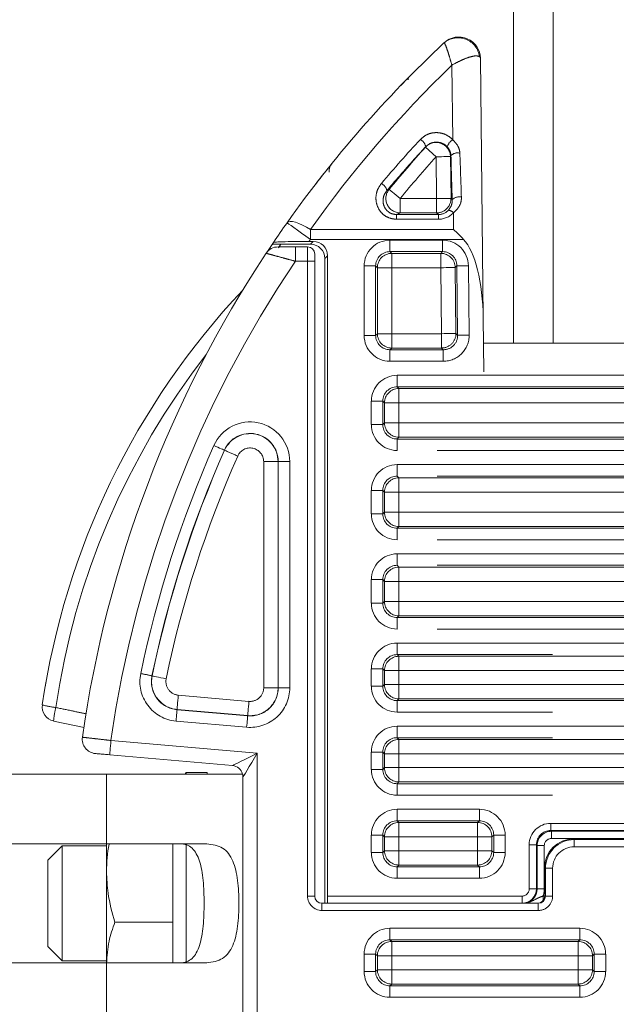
# Model space of a CAD drawing. Header units: millimetres. Extents: x 2 to 601, y 5 to 415.
# Tile 62 of 144: x 83.64 to 87.8, y 307.87 to 314.73. Entities that reach past the tile are written whole.
import ezdxf

# ---------------------------------------------------------------- set-up
doc = ezdxf.new("R2010")
doc.units = ezdxf.units.MM
doc.linetypes.add('PHANTOM', pattern=[12.7, 6.35, -1.27, 1.27, -1.27, 1.27, -1.27])

msp = doc.modelspace()

# ---------------------------------------------------------------- linework, layer by layer
at = {"color": 7, "linetype": 'Continuous', "lineweight": 15}
for p, q in [((87.083, 354.6598), (87.083, 312.4744)), ((86.8516, 314.4575), (86.8711, 312.6495)), ((85.3597, 313.0995), (85.401, 313.1613)), ((85.4626, 313.1631), (85.6681, 313.1631)), ((85.6584, 313.1823), (85.6873, 313.1823)), ((85.5633, 313.1444), (85.648, 313.1444)), ((85.698, 313.0944), (85.698, 313.0443)), ((85.698, 313.0443), (85.698, 308.6244)), ((85.768, 313.0631), (85.768, 308.5744)), ((85.7872, 308.6244), (85.7872, 313.0824)), ((86.8752, 312.2744), (86.8711, 312.6495)), ((86.873, 312.4744), (94.323, 312.4744)), ((83.8795, 309.8431), (84.0933, 309.7977)), ((85.125, 309.5332), (84.27, 309.608)), ((77.748, 309.4744), (84.248, 309.4744)), ((85.198, 309.4744), (84.248, 309.4744)), ((84.8021, 309.4844), (84.7963, 309.4744)), ((84.948, 309.4844), (84.8021, 309.4844)), ((84.8021, 309.4844), (84.8021, 309.4744)), ((84.948, 309.4844), (84.948, 309.4744)), ((85.198, 309.4744), (85.198, 307.6743)), ((79.2589, 308.9893), (84.248, 308.9893)), ((83.9399, 308.9744), (83.8399, 308.8744)), ((84.248, 308.9744), (83.9399, 308.9744)), ((83.9399, 308.9744), (83.9399, 308.1744)), ((84.248, 308.9893), (84.248, 308.795)), ((84.9461, 308.9893), (84.248, 308.9893)), ((84.71, 308.9893), (84.71, 308.442)), ((84.8021, 308.9854), (84.8021, 308.1628)), ((88.0965, 309.0227), (87.4996, 309.0227)), ((83.8399, 308.2744), (83.8399, 308.8744)), ((84.248, 308.795), (84.248, 308.1552)), ((87.2995, 308.823), (87.2994, 308.6243)), ((87.2996, 308.8229), (87.2995, 308.823)), ((85.748, 308.5744), (87.2546, 308.5744)), ((87.1415, 308.5744), (85.7855, 308.5744)), ((84.71, 308.442), (84.3061, 308.442)), ((84.71, 308.442), (84.71, 308.1594)), ((83.8399, 308.2744), (83.9399, 308.1744)), ((84.248, 308.1594), (79.2589, 308.1594)), ((83.9399, 308.1744), (84.248, 308.1744)), ((84.9461, 308.1594), (84.248, 308.1594))]:
    msp.add_line(p, q, dxfattribs=at)
at = {"color": 7, "linetype": 'PHANTOM', "lineweight": 0}
for p, q in [((87.358, 354.6625), (87.358, 312.4744)), ((86.6585, 313.8905), (86.6529, 314.4091)), ((86.4699, 313.8392), (86.471, 313.842)), ((86.4699, 313.8392), (86.5439, 313.7721)), ((86.547, 313.4811), (86.5439, 313.7721)), ((86.6463, 313.78), (86.6437, 313.7732)), ((86.6437, 313.7732), (86.6469, 313.4822)), ((86.2009, 313.5373), (86.2157, 313.5444)), ((86.2929, 313.4811), (86.2929, 313.3812)), ((86.2929, 313.4811), (86.547, 313.4811)), ((86.547, 313.4811), (86.547, 313.3812)), ((86.6469, 313.4822), (86.6554, 313.4738)), ((86.2683, 313.3696), (86.2683, 313.3367)), ((86.2683, 313.3696), (86.5588, 313.3696)), ((86.547, 313.3812), (86.2929, 313.3812)), ((86.5588, 313.3696), (86.547, 313.3812)), ((86.5588, 313.3696), (86.5588, 313.3367)), ((86.6652, 313.2652), (86.664, 313.3815)), ((86.5588, 313.3367), (86.2683, 313.3367)), ((85.6687, 313.1968), (85.6687, 313.2652)), ((85.6687, 313.2652), (86.6652, 313.2652)), ((85.4626, 313.1631), (85.4458, 313.1384)), ((85.6681, 313.1631), (85.6873, 313.1823)), ((86.7343, 313.1968), (85.6687, 313.1968)), ((86.2219, 313.1912), (86.2219, 313.1113)), ((86.2219, 313.1912), (86.5883, 313.1912)), ((86.5883, 313.1912), (86.5883, 313.1113)), ((85.5633, 313.1444), (85.5633, 313.0443)), ((85.648, 313.0443), (85.648, 313.1444)), ((86.5883, 313.1113), (86.2219, 313.1113)), ((86.2219, 313.1113), (86.2339, 313.0993)), ((86.2339, 313.0993), (86.5764, 313.0993)), ((86.2339, 312.9994), (86.2339, 313.0993)), ((86.5764, 313.0993), (86.5883, 313.1113)), ((86.5764, 312.9994), (86.5764, 313.0993)), ((85.648, 313.0443), (85.5633, 313.0443)), ((85.698, 313.0443), (85.648, 313.0443)), ((85.648, 308.6244), (85.648, 313.0443)), ((85.7872, 313.0824), (85.768, 313.0631)), ((86.122, 313.0114), (86.0421, 313.0114)), ((86.0421, 312.5282), (86.0421, 313.0114)), ((86.122, 313.0114), (86.122, 312.5282)), ((86.134, 312.9994), (86.122, 313.0114)), ((86.134, 312.5402), (86.134, 312.9994)), ((86.2339, 312.9994), (86.134, 312.9994)), ((86.5764, 312.9994), (86.2339, 312.9994)), ((86.2339, 312.9994), (86.2339, 312.5402)), ((86.5813, 312.5402), (86.5764, 312.9994)), ((86.6881, 313.0125), (86.6762, 313.0005)), ((86.6762, 313.0005), (86.6812, 312.5413)), ((86.6933, 312.5293), (86.6881, 313.0125)), ((86.768, 313.0134), (86.7732, 312.5301)), ((86.122, 312.5282), (86.134, 312.5402)), ((86.134, 312.5402), (86.2339, 312.5402)), ((86.2339, 312.4404), (86.2339, 312.5402)), ((86.2339, 312.5402), (86.5813, 312.5402)), ((86.5813, 312.4404), (86.5813, 312.5402)), ((86.6812, 312.5413), (86.6933, 312.5293)), ((86.122, 312.5282), (86.0421, 312.5282)), ((86.2339, 312.4404), (86.2219, 312.4283)), ((86.2219, 312.4283), (86.2219, 312.3484)), ((86.2219, 312.4283), (86.5935, 312.4283)), ((86.5813, 312.4404), (86.2339, 312.4404)), ((86.5935, 312.4283), (86.5813, 312.4404)), ((86.5935, 312.4283), (86.5935, 312.3484)), ((86.5935, 312.3484), (86.2219, 312.3484)), ((94.3209, 312.2744), (86.8752, 312.2744)), ((86.2719, 312.2503), (92.546, 312.2503)), ((86.2719, 312.1704), (86.2719, 312.2503)), ((92.546, 312.1704), (86.2719, 312.1704)), ((86.2719, 312.1704), (86.2839, 312.1584)), ((86.2839, 312.1584), (88.4238, 312.1584)), ((86.2839, 312.0585), (86.2839, 312.1584)), ((86.0921, 311.9067), (86.0921, 312.0705)), ((86.172, 312.0705), (86.0921, 312.0705)), ((86.172, 312.0705), (86.172, 311.9067)), ((86.184, 312.0585), (86.172, 312.0705)), ((86.184, 311.9187), (86.184, 312.0585)), ((86.184, 312.0585), (86.2839, 312.0585)), ((88.4238, 312.0585), (86.2839, 312.0585)), ((86.2839, 312.0585), (86.2839, 311.9187)), ((86.172, 311.9067), (86.0921, 311.9067)), ((86.172, 311.9067), (86.184, 311.9187)), ((86.184, 311.9187), (86.2839, 311.9187)), ((86.2839, 311.8188), (86.2839, 311.9187)), ((86.2839, 311.9187), (88.4238, 311.9187)), ((86.2839, 311.8188), (86.2719, 311.8068)), ((86.2719, 311.7269), (86.2719, 311.8068)), ((86.2719, 311.8068), (92.8996, 311.8068)), ((88.4238, 311.8188), (86.2839, 311.8188)), ((85.0702, 311.7283), (85.0688, 311.729)), ((92.8996, 311.7269), (86.2719, 311.7269)), ((85.4425, 311.6497), (85.3427, 311.6497)), ((85.3427, 310.0746), (85.3427, 311.6497)), ((85.4425, 311.6497), (85.4441, 311.6497)), ((85.4425, 311.6497), (85.4425, 310.0746)), ((85.524, 311.6497), (85.4441, 311.6497)), ((85.4441, 310.0746), (85.4441, 311.6497)), ((85.524, 311.6497), (85.524, 310.0746)), ((86.2719, 311.6287), (92.8996, 311.6287)), ((86.2719, 311.6287), (86.2719, 311.5489)), ((92.8996, 311.5489), (86.2719, 311.5489)), ((86.2719, 311.5489), (86.2839, 311.5368)), ((86.2839, 311.5368), (88.4238, 311.5368)), ((86.2839, 311.437), (86.2839, 311.5368)), ((86.0921, 311.2851), (86.0921, 311.449)), ((86.0921, 311.449), (86.172, 311.449)), ((86.172, 311.449), (86.172, 311.2851)), ((86.184, 311.437), (86.172, 311.449)), ((86.184, 311.2972), (86.184, 311.437)), ((86.184, 311.437), (86.2839, 311.437)), ((88.4238, 311.437), (86.2839, 311.437)), ((86.2839, 311.437), (86.2839, 311.2972)), ((86.0921, 311.2851), (86.172, 311.2851)), ((86.172, 311.2851), (86.184, 311.2972)), ((86.184, 311.2972), (86.2839, 311.2972)), ((86.2839, 311.1973), (86.2839, 311.2972)), ((86.2839, 311.2972), (88.4238, 311.2972)), ((86.2839, 311.1973), (86.2719, 311.1853)), ((86.2719, 311.1853), (86.2719, 311.1054)), ((86.2719, 311.1853), (92.8996, 311.1853)), ((88.4238, 311.1973), (86.2839, 311.1973)), ((92.8996, 311.1054), (86.2719, 311.1054)), ((86.2719, 311.0072), (92.8996, 311.0072)), ((86.2719, 311.0072), (86.2719, 310.9273)), ((92.8996, 310.9273), (86.2719, 310.9273)), ((86.2719, 310.9273), (86.2839, 310.9153)), ((86.2839, 310.9153), (88.4238, 310.9153)), ((86.2839, 310.8154), (86.2839, 310.9153)), ((86.0921, 310.6636), (86.0921, 310.8275)), ((86.0921, 310.8275), (86.172, 310.8275)), ((86.172, 310.8275), (86.172, 310.6636)), ((86.184, 310.8154), (86.172, 310.8275)), ((86.184, 310.6756), (86.184, 310.8154)), ((86.184, 310.8154), (86.2839, 310.8154)), ((88.4238, 310.8154), (86.2839, 310.8154)), ((86.2839, 310.8154), (86.2839, 310.6756)), ((86.0921, 310.6636), (86.172, 310.6636)), ((86.172, 310.6636), (86.184, 310.6756)), ((86.184, 310.6756), (86.2839, 310.6756)), ((86.2839, 310.5758), (86.2839, 310.6756)), ((86.2839, 310.6756), (88.4238, 310.6756)), ((86.2839, 310.5758), (86.2719, 310.5637)), ((86.2719, 310.5637), (86.2719, 310.4839)), ((86.2719, 310.5637), (92.8996, 310.5637)), ((88.4238, 310.5758), (86.2839, 310.5758)), ((92.8996, 310.4839), (86.2719, 310.4839)), ((86.2719, 310.3857), (94.9742, 310.3857)), ((86.2719, 310.3857), (86.2719, 310.3058)), ((94.9742, 310.3058), (86.2719, 310.3058)), ((86.2719, 310.3058), (86.2839, 310.2938)), ((86.2839, 310.2938), (88.4238, 310.2938)), ((86.2839, 310.1939), (86.2839, 310.2938)), ((86.0921, 310.0851), (86.0921, 310.2059)), ((86.0921, 310.2059), (86.172, 310.2059)), ((86.172, 310.2059), (86.172, 310.0851)), ((86.184, 310.1939), (86.172, 310.2059)), ((84.5659, 310.1571), (84.5644, 310.1574)), ((86.184, 310.0972), (86.184, 310.1939)), ((86.184, 310.1939), (86.2839, 310.1939)), ((88.4238, 310.1939), (86.2839, 310.1939)), ((86.2839, 310.1939), (86.2839, 310.0972)), ((85.3427, 310.0746), (85.4425, 310.0746)), ((85.4425, 310.0746), (85.4441, 310.0746)), ((85.524, 310.0746), (85.4441, 310.0746)), ((86.0921, 310.0851), (86.172, 310.0851)), ((86.172, 310.0851), (86.184, 310.0972)), ((86.184, 310.0972), (86.2839, 310.0972)), ((86.2839, 309.9973), (86.2839, 310.0972)), ((86.2839, 310.0972), (88.4238, 310.0972)), ((84.7481, 310.0233), (85.2398, 309.9803)), ((86.2839, 309.9973), (86.2719, 309.9853)), ((86.2719, 309.9853), (86.2719, 309.9054)), ((86.2719, 309.9853), (94.9742, 309.9853)), ((88.4238, 309.9973), (86.2839, 309.9973)), ((84.7394, 309.9239), (84.7393, 309.9223)), ((84.7393, 309.9223), (85.231, 309.8793)), ((85.2311, 309.8808), (84.7394, 309.9239)), ((85.2311, 309.8808), (85.231, 309.8793)), ((94.9742, 309.9054), (86.2719, 309.9054)), ((85.224, 309.7997), (84.7323, 309.8427)), ((86.2719, 309.8072), (94.9742, 309.8072)), ((86.2719, 309.8072), (86.2719, 309.7273)), ((94.9742, 309.7273), (86.2719, 309.7273)), ((86.2719, 309.7273), (86.2839, 309.7153)), ((84.2787, 309.7077), (85.298, 309.6185)), ((86.2839, 309.7153), (88.4238, 309.7153)), ((86.2839, 309.7153), (86.2839, 309.6154)), ((85.298, 309.6185), (85.298, 307.5302)), ((86.0921, 309.5067), (86.0921, 309.6275)), ((86.0921, 309.6275), (86.172, 309.6275)), ((86.172, 309.6275), (86.172, 309.5067)), ((86.184, 309.6154), (86.172, 309.6275)), ((86.184, 309.5187), (86.184, 309.6154)), ((86.184, 309.6154), (86.2839, 309.6154)), ((88.4238, 309.6154), (86.2839, 309.6154)), ((86.2839, 309.6154), (86.2839, 309.5187)), ((84.248, 309.4744), (84.248, 308.9893)), ((86.0921, 309.5067), (86.172, 309.5067)), ((86.172, 309.5067), (86.184, 309.5187)), ((86.184, 309.5187), (86.2839, 309.5187)), ((86.2839, 309.4188), (86.2839, 309.5187)), ((86.2839, 309.5187), (88.4238, 309.5187)), ((86.2839, 309.4188), (86.2719, 309.4068)), ((86.2719, 309.4068), (86.2719, 309.3269)), ((86.2719, 309.4068), (94.9742, 309.4068)), ((88.4238, 309.4188), (86.2839, 309.4188)), ((94.9742, 309.3269), (86.2719, 309.3269)), ((86.2719, 309.2287), (86.8442, 309.2287)), ((86.2719, 309.2287), (86.2719, 309.1488)), ((86.8442, 309.2287), (86.8442, 309.1488)), ((86.8442, 309.1488), (86.2719, 309.1488)), ((86.2719, 309.1488), (86.2839, 309.1368)), ((86.2839, 309.1368), (86.8322, 309.1368)), ((86.2839, 309.037), (86.2839, 309.1368)), ((86.8322, 309.1368), (86.8442, 309.1488)), ((86.8322, 309.1368), (86.8322, 309.037)), ((87.3414, 309.1309), (88.2547, 309.1309)), ((87.3414, 309.1309), (87.3414, 309.0809)), ((86.0921, 308.9282), (86.0921, 309.049)), ((86.0921, 309.049), (86.172, 309.049)), ((86.172, 309.049), (86.172, 308.9282)), ((86.184, 309.037), (86.172, 309.049)), ((86.9441, 309.049), (86.932, 309.037)), ((86.9441, 309.049), (87.024, 309.049)), ((86.9441, 308.9282), (86.9441, 309.049)), ((87.024, 309.049), (87.024, 308.9282)), ((88.2547, 309.0809), (87.3414, 309.0809)), ((87.3414, 309.0809), (87.3467, 309.0756)), ((87.3467, 309.0756), (88.2493, 309.0756)), ((87.3467, 309.0756), (87.3467, 309.0257)), ((86.184, 308.9402), (86.184, 309.037)), ((86.2839, 309.037), (86.184, 309.037)), ((86.8322, 309.037), (86.2839, 309.037)), ((86.2839, 309.037), (86.2839, 308.9402)), ((86.932, 309.037), (86.8322, 309.037)), ((86.8322, 308.9402), (86.8322, 309.037)), ((86.932, 309.037), (86.932, 308.9402)), ((87.1915, 308.6743), (87.1915, 308.981)), ((87.1915, 308.981), (87.2415, 308.981)), ((87.2415, 308.981), (87.2415, 308.6743)), ((87.2468, 308.9757), (87.2415, 308.981)), ((87.2468, 308.6743), (87.2468, 308.9757)), ((87.2468, 308.9757), (87.2967, 308.9757)), ((87.2967, 308.9757), (87.2967, 308.6743)), ((88.2493, 309.0257), (87.3467, 309.0257)), ((87.4996, 309.0227), (87.5046, 309.0178)), ((88.0965, 309.0227), (87.4996, 309.0227)), ((87.5046, 309.0178), (88.0915, 309.0178)), ((87.5046, 309.0178), (87.5046, 308.9678)), ((86.0921, 308.9282), (86.172, 308.9282)), ((86.172, 308.9282), (86.184, 308.9402)), ((86.2839, 308.9402), (86.184, 308.9402)), ((86.2839, 308.9402), (86.2839, 308.8404)), ((86.2839, 308.9402), (86.8322, 308.9402)), ((86.932, 308.9402), (86.8322, 308.9402)), ((86.8322, 308.8404), (86.8322, 308.9402)), ((86.932, 308.9402), (86.9441, 308.9282)), ((86.9441, 308.9282), (87.024, 308.9282)), ((88.0915, 308.9678), (87.5046, 308.9678)), ((86.2839, 308.8404), (86.2719, 308.8283)), ((86.8322, 308.8404), (86.2839, 308.8404)), ((86.8442, 308.8283), (86.8322, 308.8404)), ((86.2719, 308.8283), (86.2719, 308.7484)), ((86.2719, 308.8283), (86.8442, 308.8283)), ((86.8442, 308.8283), (86.8442, 308.7484)), ((87.2996, 308.8229), (87.2994, 308.6244)), ((87.3046, 308.8179), (87.2996, 308.8229)), ((87.3046, 308.8179), (87.3546, 308.8179)), ((87.3046, 308.6244), (87.3046, 308.8179)), ((87.3546, 308.8179), (87.3546, 308.6244)), ((86.8442, 308.7484), (86.2719, 308.7484)), ((87.1915, 308.6743), (87.2415, 308.6743)), ((87.2415, 308.6743), (87.2468, 308.6743)), ((87.2967, 308.6743), (87.2468, 308.6743)), ((85.698, 308.6244), (85.648, 308.6244)), ((85.748, 308.5744), (85.748, 308.5244)), ((85.7872, 308.6244), (87.1415, 308.6244)), ((87.1415, 308.6244), (87.1415, 308.5744)), ((87.2546, 308.5244), (87.2546, 308.5744)), ((87.2882, 308.6244), (87.2882, 308.5928)), ((87.2882, 308.6244), (87.2994, 308.6244)), ((87.2994, 308.6244), (87.3046, 308.6244)), ((87.3046, 308.6244), (87.3546, 308.6244)), ((87.2546, 308.5244), (85.748, 308.5244)), ((86.2219, 308.4003), (87.5442, 308.4003)), ((86.2219, 308.3204), (86.2219, 308.4003)), ((87.5442, 308.3204), (87.5442, 308.4003)), ((87.5442, 308.3204), (86.2219, 308.3204)), ((86.2219, 308.3204), (86.2339, 308.3084)), ((86.2339, 308.3084), (87.5322, 308.3084)), ((86.2339, 308.3084), (86.2339, 308.2085)), ((87.5322, 308.3084), (87.5442, 308.3204)), ((87.5322, 308.3084), (87.5322, 308.2085)), ((86.0421, 308.0997), (86.0421, 308.2205)), ((86.122, 308.2205), (86.0421, 308.2205)), ((86.122, 308.2205), (86.122, 308.0997)), ((86.134, 308.2085), (86.122, 308.2205)), ((87.6441, 308.2205), (87.632, 308.2085)), ((87.724, 308.2205), (87.6441, 308.2205)), ((87.6441, 308.0997), (87.6441, 308.2205)), ((87.724, 308.2205), (87.724, 308.0997)), ((84.248, 308.1594), (84.248, 307.6743)), ((86.134, 308.1118), (86.134, 308.2085)), ((86.2339, 308.2085), (86.134, 308.2085)), ((87.5322, 308.2085), (86.2339, 308.2085)), ((86.2339, 308.2085), (86.2339, 308.1118)), ((87.632, 308.2085), (87.5322, 308.2085)), ((87.5322, 308.1118), (87.5322, 308.2085)), ((87.632, 308.2085), (87.632, 308.1118)), ((86.122, 308.0997), (86.0421, 308.0997)), ((86.122, 308.0997), (86.134, 308.1118)), ((86.2339, 308.1118), (86.134, 308.1118)), ((86.2339, 308.1118), (87.5322, 308.1118)), ((86.2339, 308.1118), (86.2339, 308.0119)), ((87.632, 308.1118), (87.5322, 308.1118)), ((87.5322, 308.1118), (87.5322, 308.0119)), ((87.632, 308.1118), (87.6441, 308.0997)), ((87.724, 308.0997), (87.6441, 308.0997)), ((86.2339, 308.0119), (86.2219, 307.9999)), ((87.5322, 308.0119), (86.2339, 308.0119)), ((87.5442, 307.9999), (87.5322, 308.0119)), ((86.2219, 307.92), (86.2219, 307.9999)), ((86.2219, 307.9999), (87.5442, 307.9999)), ((87.5442, 307.92), (87.5442, 307.9999)), ((87.5442, 307.92), (86.2219, 307.92))]:
    msp.add_line(p, q, dxfattribs=at)
at = {"color": 7, "linetype": 'PHANTOM', "lineweight": 0, "flags": 128}
for points in [[(86.6437, 313.7732), (86.641, 313.7732), (86.6347, 313.7731), (86.6252, 313.773), (86.6127, 313.7729), (86.5978, 313.7727), (86.5809, 313.7725), (86.5627, 313.7724), (86.5439, 313.7721)], [(86.2157, 313.5444), (86.2178, 313.5426), (86.2227, 313.5387), (86.23, 313.5326), (86.2397, 313.5247), (86.2512, 313.5153), (86.2642, 313.5046), (86.2783, 313.4931), (86.2929, 313.4811)], [(86.547, 313.4811), (86.5659, 313.4813), (86.5841, 313.4815), (86.6009, 313.4817), (86.6159, 313.4818), (86.6283, 313.482), (86.6378, 313.4821), (86.6441, 313.4822), (86.6469, 313.4822)], [(85.6687, 313.2652), (85.6403, 313.282), (85.6127, 313.2963), (85.5867, 313.3076), (85.5632, 313.3157), (85.5428, 313.3203), (85.526, 313.3213), (85.5134, 313.3186), (85.5054, 313.3124)], [(85.6687, 313.1968), (85.6368, 313.2194), (85.6062, 313.2411), (85.578, 313.261), (85.5532, 313.2785), (85.5329, 313.2929), (85.5179, 313.3036), (85.5086, 313.3102), (85.5054, 313.3124)], [(86.5764, 312.9994), (86.5952, 312.9996), (86.6134, 312.9998), (86.6303, 313), (86.6452, 313.0001), (86.6577, 313.0003), (86.6672, 313.0004), (86.6735, 313.0004), (86.6762, 313.0005)], [(86.768, 313.0134), (86.7529, 313.0132), (86.7384, 313.013), (86.7249, 313.0129), (86.7129, 313.0128), (86.703, 313.0127), (86.6954, 313.0126), (86.6904, 313.0125), (86.6881, 313.0125)], [(86.6812, 312.5413), (86.6784, 312.5413), (86.6721, 312.5412), (86.6626, 312.5411), (86.6502, 312.5409), (86.6352, 312.5408), (86.6184, 312.5406), (86.6002, 312.5404), (86.5813, 312.5402)], [(86.7732, 312.5301), (86.7581, 312.53), (86.7436, 312.5298), (86.7301, 312.5297), (86.7182, 312.5295), (86.7082, 312.5294), (86.7006, 312.5293), (86.6956, 312.5293), (86.6933, 312.5293)], [(84.9957, 311.7613), (85.0095, 311.7552), (85.0228, 311.7493), (85.0352, 311.7438), (85.0461, 311.739), (85.0552, 311.735), (85.0622, 311.7319), (85.0667, 311.7299), (85.0688, 311.729)], [(84.5659, 310.1571), (84.5687, 310.1565), (84.5748, 310.1552), (84.5841, 310.1533), (84.5963, 310.1508), (84.6109, 310.1478), (84.6274, 310.1443), (84.6452, 310.1406), (84.6637, 310.1368)], [(84.7481, 310.0233), (84.7465, 310.0045), (84.7449, 309.9864), (84.7434, 309.9696), (84.7421, 309.9548), (84.741, 309.9424), (84.7402, 309.9329), (84.7397, 309.9266), (84.7394, 309.9239)], [(85.2398, 309.9803), (85.2381, 309.9615), (85.2366, 309.9434), (85.2351, 309.9266), (85.2338, 309.9117), (85.2327, 309.8993), (85.2319, 309.8899), (85.2313, 309.8836), (85.2311, 309.8808)], [(84.7393, 309.9223), (84.7391, 309.9201), (84.7387, 309.9151), (84.738, 309.9075), (84.7371, 309.8976), (84.7361, 309.8857), (84.7349, 309.8723), (84.7336, 309.8578), (84.7323, 309.8427)], [(85.231, 309.8793), (85.2308, 309.8771), (85.2303, 309.8721), (85.2297, 309.8645), (85.2288, 309.8546), (85.2277, 309.8427), (85.2266, 309.8292), (85.2253, 309.8148), (85.224, 309.7997)], [(84.2787, 309.7077), (84.277, 309.6882), (84.2754, 309.6695), (84.2739, 309.6523), (84.2726, 309.6372), (84.2715, 309.6248), (84.2707, 309.6156), (84.2702, 309.61), (84.27, 309.608)], [(85.125, 309.5332), (85.1276, 309.5345), (85.1354, 309.5384), (85.1482, 309.5446), (85.1655, 309.5532), (85.1868, 309.5637), (85.2115, 309.5759), (85.2389, 309.5893), (85.268, 309.6037), (85.298, 309.6185)], [(85.298, 309.6185), (85.2785, 309.5863), (85.2598, 309.5554), (85.2425, 309.5268), (85.2273, 309.5019), (85.2149, 309.4813), (85.2057, 309.4661), (85.2, 309.4567), (85.198, 309.4535)]]:
    msp.add_lwpolyline(points, dxfattribs=at)
at = {"color": 7, "linetype": 'PHANTOM', "lineweight": 0}
for centre, radius, start, end in [((86.6961, 314.4504), 0.1503, 6.97683, 130.91543), ((92.198, 308.6428), 8, 133.87971, 144.70328), ((92.198, 308.6428), 7.734, 137.78606, 140.67063), ((86.3927, 313.8237), 0.0804, 13.1493, 59.0865), ((86.5434, 313.771), 0.1003, 1.29427, 137.11141), ((86.7057, 313.8154), 0.0887, 122.1922, 163.18278), ((92.198, 308.6428), 7.6341, 137.78606, 140.67063), ((86.6932, 313.7315), 0.0675, 76.90384, 134.04289), ((86.1264, 313.5178), 0.077, 14.66551, 62.27274), ((86.2938, 313.4815), 0.1003, 141.1833, 269.48207), ((86.5467, 313.4814), 0.1002, 270.19445, 0.42716), ((86.7031, 313.4236), 0.0693, 76.31198, 133.51206), ((86.6245, 313.3481), 0.0517, 40.21786, 85.34587), ((92.198, 308.5744), 8, 144.70328, 144.83093), ((86.2342, 312.9991), 0.1002, 90.187, 179.81898), ((86.5761, 312.9991), 0.1002, 0.79538, 89.81403), ((92.198, 308.5744), 8, 146.0306, 171.8559), ((86.2342, 312.5405), 0.1002, 180.18122, 269.82647), ((86.581, 312.5405), 0.1002, 270.17523, 0.43284), ((89.0693, 309.1833), 5.2291, 142.1198, 171.70768), ((86.2842, 312.0582), 0.1002, 90.1815, 179.8247), ((85.248, 311.6497), 0.2759, 0, 156.13109), ((86.2842, 311.919), 0.1002, 180.18902, 269.81846), ((85.248, 311.6497), 0.196, 0, 156.13109), ((85.248, 311.6497), 0.1945, 0, 156.13109), ((92.198, 308.5744), 7.8759, 156.13109, 168.2842), ((92.198, 308.5744), 7.796, 156.13109, 168.2842), ((92.198, 308.5744), 7.7945, 156.13109, 168.2842), ((71.7637, 281.5175), 33.0115, 66.05547, 66.22878), ((85.248, 311.6497), 0.0946, 0, 156.13109), ((92.198, 308.5744), 7.6946, 156.13109, 168.2842), ((86.2842, 311.4366), 0.1002, 90.18154, 179.81098), ((86.2842, 311.2975), 0.1002, 180.1753, 269.8185), ((86.2842, 310.8151), 0.1002, 90.17374, 179.81878), ((86.2842, 310.676), 0.1002, 180.18102, 269.81279), ((86.2842, 310.1936), 0.1002, 90.18721, 179.81898), ((84.7564, 310.1176), 0.2759, 168.2842, 265), ((84.2888, 309.0259), 1.1645, 76.30857, 80.24016), ((84.7564, 310.1176), 0.196, 168.2842, 265), ((84.7564, 310.1176), 0.1945, 168.2842, 265), ((84.7564, 310.1176), 0.0946, 168.2842, 265), ((85.248, 310.0746), 0.2759, 265, 0), ((85.248, 310.0746), 0.196, 265, 0), ((85.248, 310.0746), 0.1945, 265, 0), ((85.248, 310.0746), 0.0946, 265, 0), ((86.2842, 310.0975), 0.1002, 180.19477, 269.79903), ((83.9396, 310.4038), 0.4684, 252.80837, 264.52097), ((84.4646, 309.7968), 0.5868, 166.12845, 175.39097), ((86.2842, 309.6151), 0.1002, 90.18721, 179.81898), ((86.2842, 309.519), 0.1002, 180.18122, 269.82626), ((86.2842, 309.0367), 0.1002, 90.1815, 179.8247), ((86.8319, 309.0367), 0.1002, 0.17508, 89.81872), ((87.3468, 308.9756), 0.1, 90.01964, 179.98036), ((86.2842, 308.9405), 0.1002, 180.18902, 269.81846), ((86.8319, 308.9405), 0.1002, 270.18132, 359.8112), ((85.748, 308.6244), 0.1, 180, 270), ((86.2342, 308.2082), 0.1002, 90.18132, 179.81098), ((87.5319, 308.2082), 0.1002, 0.18908, 89.81851), ((86.2342, 308.1121), 0.1002, 180.1753, 269.81872), ((87.5319, 308.1121), 0.1002, 270.18145, 359.82464)]:
    msp.add_arc(centre, radius, start, end, dxfattribs=at)
at = {"color": 7, "linetype": 'Continuous', "lineweight": 15}
for centre, radius, start, end in [((86.7016, 314.4558), 0.15, 0.61891, 133.0616), ((92.198, 308.5744), 8.2, 133.07645, 144.70328), ((86.378, 314.3082), 0.03, 135.42745, 180), ((85.898, 313.6655), 0.1, 141.05756, 180), ((92.198, 308.5744), 8.2, 144.70328, 145.86873), ((92.198, 308.5744), 8.2, 145.86873, 145.98656), ((92.198, 308.5744), 8.2, 146.50585, 171.89476), ((85.4431, 313.0444), 0.1, 90, 146.50585), ((85.648, 313.0944), 0.05, 0, 90), ((89.0745, 309.1877), 5.3291, 136.69106, 171.70768), ((83.9001, 309.9419), 0.1, 171.70768, 258.20308), ((84.179, 309.7164), 0.1, 171.89476, 265), ((85.118, 309.4535), 0.08, 15.07992, 85), ((87.1415, 308.6744), 0.1, 270, 0), ((85.748, 308.6244), 0.05, 180, 270), ((87.2494, 308.6244), 0.05, 270.02042, 359.99495)]:
    msp.add_arc(centre, radius, start, end, dxfattribs=at)
at = {"color": 7, "linetype": 'PHANTOM', "lineweight": 0}
for centre, major_axis, ratio, start_param, end_param in [((92.198, 308.5094), (0, 7.8877), 0.999818, 0.819632, 0.871591), ((86.5925, 315.3104), (-0.2348, 7.8744), 0.00106, 4.476953, 4.516755), ((86.6424, 315.3109), (-0.2847, 7.8748), 0.001468, 4.479103, 4.518905), ((86.5555, 313.4728), (-0.0449, 0.0938), 0.956162, 2.710943, 3.495496), ((86.5555, 313.4899), (-0.0647, 0.1396), 0.971048, 2.718589, 3.503142), ((86.2224, 313.0109), (0.1276, -0.1276), 0.997265, 2.357564, 3.925621), ((86.5878, 313.0109), (-0.1269, -0.1283), 0.997294, 2.36295, 3.920235), ((86.2224, 313.0109), (0.0712, -0.0712), 0.992925, 2.357564, 3.925621), ((86.5878, 313.0109), (0.0708, 0.0716), 0.993, 5.504543, 7.061828), ((86.2224, 312.5287), (0.1276, 0.1276), 0.997265, 2.357564, 3.925621), ((86.2224, 312.5287), (0.0712, 0.0712), 0.992925, 2.357564, 3.925621), ((86.593, 312.5287), (-0.1283, 0.1269), 0.997235, 2.352178, 3.931007), ((86.593, 312.5287), (0.0716, -0.0708), 0.992849, 5.493771, 7.0726), ((86.2724, 312.07), (0.1276, -0.1276), 0.997265, 2.357564, 3.925621), ((86.2724, 312.07), (0.0712, -0.0712), 0.992925, 2.357564, 3.925621), ((86.2724, 311.9072), (0.1276, 0.1276), 0.997265, 2.357564, 3.925621), ((86.2724, 311.9072), (0.0712, 0.0712), 0.992925, 2.357564, 3.925621), ((86.2724, 311.4485), (0.1276, -0.1276), 0.997265, 2.357564, 3.925621), ((86.2724, 311.4485), (0.0712, -0.0712), 0.992925, 2.357564, 3.925621), ((86.2724, 311.2856), (0.1276, 0.1276), 0.997265, 2.357564, 3.925621), ((86.2724, 311.2856), (0.0712, 0.0712), 0.992925, 2.357564, 3.925621), ((86.2724, 310.827), (0.1276, -0.1276), 0.997265, 2.357564, 3.925621), ((86.2724, 310.827), (0.0712, -0.0712), 0.992925, 2.357564, 3.925621), ((86.2724, 310.6641), (0.1276, 0.1276), 0.997265, 2.357564, 3.925621), ((86.2724, 310.6641), (0.0712, 0.0712), 0.992925, 2.357564, 3.925621), ((86.2724, 310.2054), (0.1276, -0.1276), 0.997265, 2.357564, 3.925621), ((86.2724, 310.2054), (0.0712, -0.0712), 0.992925, 2.357564, 3.925621), ((86.2724, 310.0856), (0.1276, 0.1276), 0.997265, 2.357564, 3.925621), ((86.2724, 310.0856), (0.0712, 0.0712), 0.992925, 2.357564, 3.925621), ((86.2724, 309.627), (0.1276, -0.1276), 0.997265, 2.357564, 3.925621), ((86.2724, 309.627), (0.0712, -0.0712), 0.992925, 2.357564, 3.925621), ((86.2724, 309.5072), (0.1276, 0.1276), 0.997265, 2.357564, 3.925621), ((86.2724, 309.5072), (0.0712, 0.0712), 0.992925, 2.357564, 3.925621), ((86.2724, 309.0485), (0.1276, -0.1276), 0.997265, 2.357564, 3.925621), ((86.8437, 309.0485), (-0.1276, -0.1276), 0.997265, 2.357564, 3.925621), ((86.2724, 309.0485), (0.0712, -0.0712), 0.992925, 2.357564, 3.925621), ((86.8437, 309.0485), (0.0712, 0.0712), 0.992925, 5.499157, 7.067214), ((87.3415, 308.9809), (-0.1061, 0.1061), 0.999315, 5.49813, 7.068241), ((87.3415, 308.9809), (0.0708, -0.0708), 0.998631, 2.356537, 3.926648), ((87.3468, 308.9756), (-0.0354, 0.0354), 0.999315, 5.49813, 7.068241), ((87.5047, 308.8177), (0.1415, -0.1415), 0.999657, 2.356537, 3.926648), ((86.2724, 308.9287), (0.1276, 0.1276), 0.997265, 2.357564, 3.925621), ((86.2724, 308.9287), (0.0712, 0.0712), 0.992925, 2.357564, 3.925621), ((86.8437, 308.9287), (-0.1276, 0.1276), 0.997265, 2.357564, 3.925621), ((86.8437, 308.9287), (0.0712, -0.0712), 0.992925, 5.499157, 7.067214), ((87.5047, 308.8177), (0.1061, -0.1061), 0.999315, 2.356537, 3.926648), ((87.1415, 308.6744), (0.05, 0), 0.999657, 4.712389, 6.283185), ((87.1467, 308.6744), (0.1501, 0), 0.999657, 5.943348, 6.283185), ((87.2546, 308.6244), (-0.1, 0), 0.999657, 1.570796, 3.141593), ((86.2224, 308.22), (0.1276, -0.1276), 0.997265, 2.357564, 3.925621), ((87.5437, 308.22), (-0.1276, -0.1276), 0.997265, 2.357564, 3.925621), ((86.2224, 308.22), (0.0712, -0.0712), 0.992925, 2.357564, 3.925621), ((87.5437, 308.22), (0.0712, 0.0712), 0.992925, 5.499157, 7.067214), ((86.2224, 308.1002), (0.1276, 0.1276), 0.997265, 2.357564, 3.925621), ((86.2224, 308.1002), (0.0712, 0.0712), 0.992925, 2.357564, 3.925621), ((87.5437, 308.1002), (-0.1276, 0.1276), 0.997265, 2.357564, 3.925621), ((87.5437, 308.1002), (-0.0712, 0.0712), 0.992925, 2.357564, 3.925621)]:
    msp.add_ellipse(centre, major_axis=major_axis, ratio=ratio, start_param=start_param, end_param=end_param, dxfattribs=at)
at = {"color": 7, "linetype": 'Continuous', "lineweight": 15}
for centre, major_axis, ratio, start_param, end_param in [((86.6652, 313.1968), (0.199, -0.1969), 0.176317, 1.394416, 1.743482), ((85.668, 313.063), (0.0708, 0.0708), 0.998783, 5.498396, 7.067974), ((85.6872, 313.0822), (0.0708, 0.0708), 0.998783, 5.498396, 7.067974), ((86.6712, 312.6473), (0.0063, -0.5848), 0.342003, 1.570796, 2.788832), ((87.4996, 308.8228), (0.1975, 0.032), 0.999458, 1.410032, 2.980143), ((87.1467, 308.6744), (0.1001, 0), 0.999315, 4.712389, 6.283185), ((85.7855, 308.6244), (0, 0.05), 0.034921, 3.141593, 4.712389), ((87.2546, 308.6244), (0.0501, 0), 0.998973, 4.712389, 6.283185)]:
    msp.add_ellipse(centre, major_axis=major_axis, ratio=ratio, start_param=start_param, end_param=end_param, dxfattribs=at)
for points, knots in [([(86.5977, 314.564), (86.5981, 314.5644), (86.599, 314.5652), (86.5991, 314.5654), (86.5992, 314.5654)], [0, 0, 0, 0, 0.47648, 1, 1, 1, 1]), ([(86.3567, 314.3292), (86.3564, 314.329), (86.3559, 314.3284), (86.3507, 314.3232), (86.3402, 314.3124), (86.3216, 314.2935), (86.3059, 314.2772), (86.2964, 314.2674)], [0, 0, 0, 0, 0.100044, 0.238681, 0.413798, 0.649958, 1, 1, 1, 1]), ([(85.6921, 313.5656), (85.7153, 313.5956), (85.7497, 313.6401), (85.7891, 313.6896), (85.8088, 313.7142), (85.8188, 313.7266), (85.8198, 313.7278), (85.8203, 313.7284)], [0, 0, 0, 0, 0.423149, 0.628564, 0.792662, 0.911458, 1, 1, 1, 1]), ([(85.401, 313.1613), (85.4017, 313.1615), (85.403, 313.1618), (85.4114, 313.1623), (85.4238, 313.1627), (85.4414, 313.163), (85.4551, 313.1631), (85.4626, 313.1631)], [0, 0, 0, 0, 0.171838, 0.343133, 0.527973, 0.744566, 1, 1, 1, 1]), ([(85.6584, 313.1823), (85.6244, 313.1822), (85.5574, 313.1819), (85.4781, 313.1803), (85.4285, 313.1781), (85.4121, 313.1764), (85.4107, 313.1755), (85.4105, 313.1753)], [0, 0, 0, 0, 0.2900994, 0.5716253, 0.7645539, 0.9585043, 1, 1, 1, 1]), ([(85.4431, 313.1444), (85.4432, 313.1444), (85.4436, 313.1444), (85.4513, 313.1444), (85.4748, 313.1444), (85.5134, 313.1444), (85.5463, 313.1444), (85.5633, 313.1444)], [0, 0, 0, 0, 0.0484721, 0.2395332, 0.4297096, 0.7053512, 1, 1, 1, 1]), ([(83.8277, 310.1203), (83.8274, 310.1187), (83.8247, 310.1035), (83.8218, 310.0866), (83.8212, 310.0827), (83.8209, 310.0809)], [0, 0, 0, 0, 0.058054, 0.547218, 1, 1, 1, 1]), ([(84.27, 309.608), (84.2626, 309.6087), (84.244, 309.6103), (84.216, 309.6128), (84.1907, 309.615), (84.1735, 309.6165), (84.1713, 309.6167), (84.1702, 309.6168)], [0, 0, 0, 0, 0.142244, 0.356972, 0.571411, 0.785701, 1, 1, 1, 1]), ([(84.248, 308.795), (84.2493, 308.8593), (84.2506, 308.9249), (84.2665, 308.9882), (84.2668, 308.9893)], [0, 0, 0, 0, 0.98193, 1, 1, 1, 1]), ([(84.7624, 308.9893), (84.7776, 308.9878), (84.8081, 308.9847), (84.8454, 308.9596), (84.8752, 308.9211), (84.9046, 308.8504), (84.9238, 308.7341), (84.9295, 308.5744), (84.9238, 308.4147), (84.9046, 308.2983), (84.8752, 308.2276), (84.8454, 308.1891), (84.8081, 308.1641), (84.7776, 308.1609), (84.7624, 308.1594)], [0, 0, 0, 0, 0.057489, 0.115811, 0.17562, 0.237372, 0.366063, 0.5, 0.633937, 0.762629, 0.824379, 0.88419, 0.94252, 1, 1, 1, 1]), ([(84.9461, 308.9893), (84.9856, 308.9833), (85.0632, 308.9715), (85.1207, 308.892), (85.1487, 308.8075), (85.1617, 308.735), (85.1688, 308.6564), (85.171, 308.5744), (85.1688, 308.4924), (85.1617, 308.4137), (85.1487, 308.3412), (85.1207, 308.2567), (85.0632, 308.1772), (84.9856, 308.1654), (84.9461, 308.1594)], [0, 0, 0, 0, 0.132526, 0.260608, 0.322499, 0.382747, 0.44172, 0.500007, 0.558283, 0.617253, 0.6775, 0.739392, 0.867474, 1, 1, 1, 1]), ([(84.3061, 308.442), (84.2873, 308.5095), (84.2551, 308.6254), (84.2501, 308.745), (84.248, 308.795)], [0, 0, 0, 0, 0.581956, 1, 1, 1, 1]), ([(84.248, 308.1552), (84.2515, 308.2072), (84.2579, 308.3044), (84.2908, 308.3983), (84.3061, 308.442)], [0, 0, 0, 0, 0.535265, 1, 1, 1, 1])]:
    msp.add_open_spline(points, degree=3, knots=knots, dxfattribs=at)
at = {"color": 7, "linetype": 'PHANTOM', "lineweight": 0}
for points, knots in [([(86.6529, 314.4091), (86.6528, 314.4094), (86.6471, 314.4304), (86.6387, 314.4595), (86.6264, 314.4995), (86.6145, 314.5349), (86.6032, 314.5624), (86.5993, 314.5635), (86.5977, 314.564)], [0, 0, 0, 0, 0.003256, 0.238885, 0.34619, 0.548373, 0.809572, 1, 1, 1, 1]), ([(86.8453, 314.4686), (86.8394, 314.4711), (86.8254, 314.477), (86.7851, 314.4696), (86.7433, 314.4545), (86.7006, 314.4353), (86.6723, 314.4208), (86.6531, 314.4093), (86.6529, 314.4091)], [0, 0, 0, 0, 0.1905313, 0.4516224, 0.6580995, 0.7646563, 0.9967375, 1, 1, 1, 1]), ([(86.8516, 314.4575), (86.8513, 314.4597), (86.8507, 314.4638), (86.847, 314.4671), (86.8453, 314.4686)], [0, 0, 0, 0, 0.534053, 1, 1, 1, 1]), ([(86.434, 313.8927), (86.4462, 313.9034), (86.4705, 313.9249), (86.5187, 313.9404), (86.5689, 313.9408), (86.6167, 313.9253), (86.6449, 313.9048), (86.6572, 313.8918), (86.6585, 313.8905)], [0, 0, 0, 0, 0.195794, 0.391695, 0.585834, 0.780422, 0.978197, 1, 1, 1, 1]), ([(86.471, 313.842), (86.4491, 313.8184), (86.3566, 313.7188), (86.2683, 313.6159), (86.2009, 313.5373)], [0, 0, 0, 0, 0.23687, 1, 1, 1, 1]), ([(86.6208, 313.8411), (86.62, 313.8419), (86.6118, 313.8504), (86.5929, 313.8638), (86.561, 313.8739), (86.5274, 313.8735), (86.4951, 313.8632), (86.4791, 313.8491), (86.471, 313.842)], [0, 0, 0, 0, 0.022147, 0.222076, 0.416873, 0.609917, 0.804448, 1, 1, 1, 1]), ([(86.6463, 313.78), (86.6449, 313.7909), (86.6422, 313.8132), (86.628, 313.8316), (86.6208, 313.8411)], [0, 0, 0, 0, 0.488129, 1, 1, 1, 1]), ([(86.6585, 313.8905), (86.6723, 313.8765), (86.6956, 313.853), (86.7071, 313.8175), (86.7082, 313.801), (86.7085, 313.7972)], [0, 0, 0, 0, 0.5309048, 0.8920672, 1, 1, 1, 1]), ([(86.2683, 313.3367), (86.2528, 313.3382), (86.2217, 313.341), (86.1803, 313.3635), (86.148, 313.397), (86.1274, 313.4406), (86.1217, 313.4912), (86.1323, 313.5429), (86.1526, 313.5721), (86.1623, 313.586)], [0, 0, 0, 0, 0.131511, 0.263044, 0.395443, 0.535446, 0.68702, 0.850239, 1, 1, 1, 1]), ([(86.2009, 313.5373), (86.1942, 313.5279), (86.1801, 313.5081), (86.1723, 313.4736), (86.1753, 313.4397), (86.1883, 313.4103), (86.2094, 313.3877), (86.2371, 313.3724), (86.2579, 313.3705), (86.2683, 313.3696)], [0, 0, 0, 0, 0.154933, 0.324651, 0.480332, 0.620806, 0.749842, 0.87518, 1, 1, 1, 1]), ([(86.6287, 313.3996), (86.6355, 313.4088), (86.6494, 313.4274), (86.6553, 313.4532), (86.6553, 313.4692), (86.6554, 313.4738)], [0, 0, 0, 0, 0.409932, 0.82866, 1, 1, 1, 1]), ([(86.7195, 313.4909), (86.7193, 313.484), (86.7189, 313.4601), (86.7043, 313.4199), (86.6778, 313.3946), (86.664, 313.3815)], [0, 0, 0, 0, 0.162012, 0.563486, 1, 1, 1, 1]), ([(86.2929, 313.3812), (86.2891, 313.3794), (86.2809, 313.3756), (86.2727, 313.3717), (86.2683, 313.3696)], [0, 0, 0, 0, 0.4602629, 1, 1, 1, 1]), ([(85.5633, 313.0443), (85.5471, 313.0488), (85.5182, 313.0567), (85.4693, 313.07), (85.4342, 313.0795), (85.3999, 313.0888), (85.3732, 313.0959), (85.3606, 313.0993), (85.3599, 313.0995), (85.3597, 313.0995)], [0, 0, 0, 0, 0.1563955, 0.2793992, 0.4943655, 0.5501335, 0.7452499, 0.948065, 1, 1, 1, 1]), ([(83.8949, 309.9375), (83.9336, 309.9294), (84.0036, 309.9148), (84.0735, 309.9), (84.1048, 309.8934)], [0, 0, 0, 0, 0.552622, 1, 1, 1, 1]), ([(84.0799, 309.7305), (84.0821, 309.7302), (84.0865, 309.7297), (84.1207, 309.7258), (84.171, 309.7201), (84.227, 309.7136), (84.264, 309.7094), (84.2787, 309.7077)], [0, 0, 0, 0, 0.2144095, 0.4287649, 0.6431828, 0.8578372, 1, 1, 1, 1]), ([(87.2882, 308.6244), (87.2802, 308.6218), (87.2626, 308.6162), (87.2285, 308.5983), (87.1963, 308.5813), (87.1642, 308.5752), (87.1528, 308.5744), (87.1469, 308.5744), (87.1467, 308.5744)], [0, 0, 0, 0, 0.157762, 0.345372, 0.772339, 0.883386, 0.995884, 1, 1, 1, 1])]:
    msp.add_open_spline(points, degree=3, knots=knots, dxfattribs=at)

doc.saveas('drawing.dxf')
